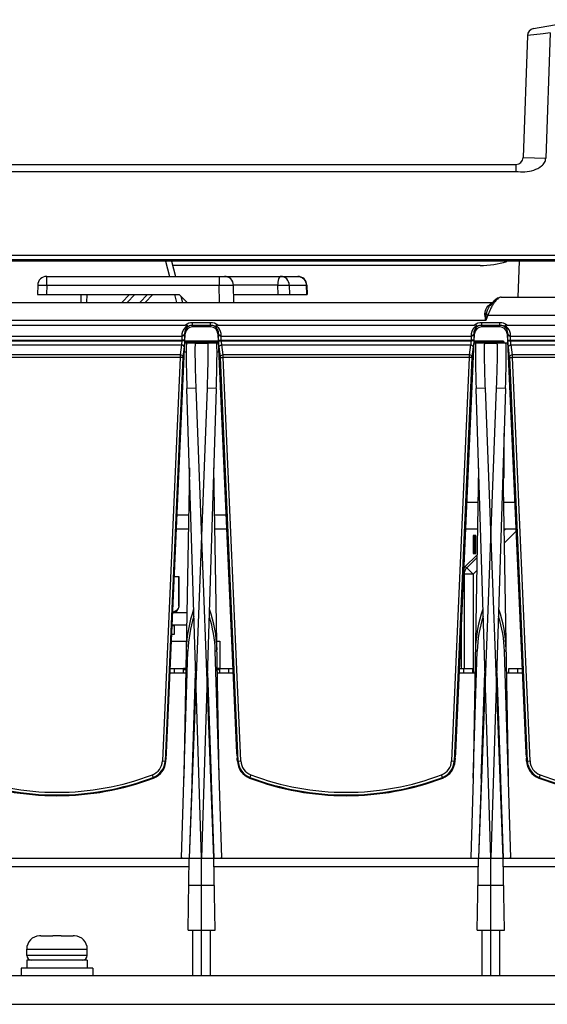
# Model space of a CAD drawing. Header units: millimetres. Extents: x 0 to 2125, y 1 to 1486.
# Tile 13 of 55: x 301 to 359, y 599 to 708. Entities that reach past the tile are written whole.
import ezdxf

# ---------------------------------------------------------------- set-up
doc = ezdxf.new("R2010")
doc.units = ezdxf.units.MM
doc.header["$LTSCALE"] = 77.505185
doc.layers.get('0').update_dxf_attribs({"linetype": 'CONTINUOUS'})

msp = doc.modelspace()

# ---------------------------------------------------------------- linework, layer by layer
at = {"linetype": 'Continuous'}
for p, q in [((357.58611, 706.70337), (363.05003, 707.69681)), ((356.9297, 705.94419), (356.45836, 692.44677)), ((358.66055, 706.13946), (356.9297, 705.94419)), ((359.44112, 706.22753), (358.66055, 706.13946)), ((359.44112, 706.22753), (358.95684, 692.35953)), ((356.45836, 692.44677), (358.95684, 692.35953)), ((140.67839, 691.67469), (355.65885, 691.67469)), ((355.65885, 691.67469), (355.65885, 690.87469)), ((139.87839, 690.87469), (355.65885, 690.87469)), ((158.40881, 681.63286), (364.92783, 681.63286)), ((158.40881, 681.13476), (364.92783, 681.13476)), ((365.10035, 680.96224), (158.58133, 680.96224)), ((316.87862, 680.96224), (317.33079, 679.27469)), ((317.53133, 680.96224), (317.98351, 679.27469)), ((351.70816, 680.47469), (317.66197, 680.47469)), ((355.91805, 676.97469), (356.0573, 680.96224)), ((303.7451, 678.29215), (303.7451, 679.27469)), ((303.7451, 679.27469), (331.51971, 679.27469)), ((322.81177, 679.27469), (322.81177, 678.29215)), ((302.74525, 678.29215), (302.72749, 677.27469)), ((303.7451, 678.29215), (303.72734, 677.27469)), ((303.7451, 678.29215), (322.81177, 678.29215)), ((322.84524, 676.37469), (322.81177, 678.29215)), ((324.445, 676.37469), (324.41153, 678.29215)), ((329.29292, 678.29215), (324.41153, 678.29215)), ((329.29292, 678.29215), (329.30321, 677.27469)), ((330.58281, 678.29215), (330.5931, 677.27469)), ((330.58281, 678.29215), (332.4543, 678.29215)), ((332.4543, 678.29215), (332.51946, 678.29721)), ((332.4543, 678.29215), (332.47721, 677.27469)), ((332.51946, 678.29721), (332.54247, 677.27532)), ((302.72749, 677.27469), (318.37839, 677.27469)), ((307.52417, 677.27469), (307.50391, 676.37469)), ((308.16873, 677.27469), (308.14847, 676.37469)), ((312.04327, 676.37469), (312.89011, 677.27469)), ((313.47729, 677.27469), (312.63045, 676.37469)), ((314.89766, 677.27469), (314.06198, 676.37469)), ((315.48483, 677.27469), (314.64915, 676.37469)), ((317.86669, 677.27469), (318.10785, 676.37469)), ((318.37839, 677.27469), (319.27839, 676.37469)), ((318.57102, 677.08206), (318.76056, 676.37469)), ((324.42929, 677.27469), (332.5417, 677.27469)), ((256.69762, 676.37469), (353.06748, 676.37469)), ((352.74495, 675.96617), (352.74539, 675.96684)), ((352.79273, 676.03755), (352.74539, 675.96685)), ((353.19647, 676.53297), (352.79273, 676.03755)), ((354.02613, 676.97469), (383.73174, 676.97469)), ((352.56632, 674.97469), (352.32609, 674.37469)), ((352.56632, 674.97469), (352.39907, 675.04166)), ((352.56632, 674.97469), (385.19046, 674.97469)), ((352.32609, 674.37469), (257.43068, 674.37469)), ((290.66919, 673.87469), (319.08759, 673.87469)), ((319.87839, 673.68237), (319.87839, 674.14959)), ((321.87839, 674.14959), (319.87839, 674.14959)), ((321.87839, 673.85074), (319.87839, 673.85074)), ((321.87839, 673.68237), (321.87839, 674.14959)), ((322.66919, 673.87469), (351.08759, 673.87469)), ((351.87839, 673.68237), (351.87839, 674.14959)), ((353.87839, 674.14959), (351.87839, 674.14959)), ((353.87839, 673.85074), (351.87839, 673.85074)), ((353.87839, 673.68237), (353.87839, 674.14959)), ((354.66919, 673.87469), (383.08759, 673.87469)), ((317.00944, 626.507), (319.0709, 672.90995)), ((318.69847, 672.71408), (318.70073, 672.66256)), ((318.99704, 672.91317), (318.9993, 672.86166)), ((318.99704, 672.91317), (319.0709, 672.90995)), ((321.87839, 673.68237), (319.87839, 673.68237)), ((322.75974, 672.91317), (322.68588, 672.90995)), ((322.68588, 672.90995), (324.74734, 626.507)), ((322.75747, 672.86166), (322.75974, 672.91317)), ((323.05605, 672.66256), (323.05831, 672.71408)), ((349.00944, 626.507), (351.0709, 672.90995)), ((350.69847, 672.71408), (350.70073, 672.66256)), ((350.99704, 672.91317), (350.9993, 672.86166)), ((350.99704, 672.91317), (351.0709, 672.90995)), ((353.87839, 673.68237), (351.87839, 673.68237)), ((354.75974, 672.91317), (354.68588, 672.90995)), ((354.68588, 672.90995), (356.74734, 626.507)), ((354.75747, 672.86166), (354.75974, 672.91317)), ((355.05605, 672.66256), (355.05831, 672.71408)), ((291.05605, 672.66256), (318.70073, 672.66256)), ((291.06096, 672.20901), (318.69581, 672.20901)), ((291.06396, 672.14038), (318.69281, 672.14038)), ((291.11718, 671.68679), (318.6396, 671.68683)), ((318.6396, 671.68683), (318.49591, 670.59187)), ((318.69581, 672.20901), (318.69281, 672.14038)), ((318.99139, 672.12734), (318.69281, 672.14038)), ((318.99438, 672.19597), (318.69581, 672.20901)), ((318.99438, 672.19597), (318.99139, 672.12734)), ((319.68492, 671.87469), (319.0249, 671.87469)), ((319.02935, 671.97469), (322.72743, 671.97469)), ((322.72188, 672.09969), (319.0349, 672.09969)), ((320.21629, 671.88397), (319.21644, 671.86652)), ((319.76593, 671.89967), (319.76535, 671.86652)), ((320.21642, 671.89181), (319.76593, 671.89967)), ((320.21629, 671.88397), (320.87839, 671.88397)), ((320.87839, 671.88397), (321.54049, 671.88397)), ((321.99084, 671.89967), (321.54035, 671.89181)), ((322.54033, 671.86652), (321.54049, 671.88397)), ((321.99125, 671.8761), (321.99084, 671.89967)), ((322.73187, 671.87469), (322.07185, 671.87469)), ((322.76239, 672.19597), (323.06096, 672.20901)), ((322.76539, 672.12734), (322.76239, 672.19597)), ((322.76539, 672.12734), (323.06396, 672.14038)), ((323.05605, 672.66256), (350.70073, 672.66256)), ((323.06396, 672.14038), (323.06096, 672.20901)), ((323.06096, 672.20901), (350.69581, 672.20901)), ((323.06396, 672.14038), (350.69281, 672.14038)), ((323.11718, 671.68679), (350.6396, 671.68683)), ((323.26086, 670.59192), (323.11718, 671.68679)), ((350.6396, 671.68683), (350.49591, 670.59187)), ((350.69581, 672.20901), (350.69281, 672.14038)), ((350.99139, 672.12734), (350.69281, 672.14038)), ((350.99438, 672.19597), (350.69581, 672.20901)), ((350.99438, 672.19597), (350.99139, 672.12734)), ((351.68492, 671.87469), (351.0249, 671.87469)), ((351.02935, 671.97469), (354.22839, 671.97469)), ((354.22839, 672.09969), (351.0349, 672.09969)), ((352.21629, 671.88397), (351.21644, 671.86652)), ((351.76593, 671.89967), (351.76535, 671.86652)), ((352.21642, 671.89181), (351.76593, 671.89967)), ((352.21629, 671.88397), (352.87839, 671.88397)), ((352.87839, 671.88397), (353.54049, 671.88397)), ((353.99084, 671.89967), (353.54035, 671.89181)), ((354.54033, 671.86652), (353.54049, 671.88397)), ((353.99125, 671.8761), (353.99084, 671.89967)), ((354.22839, 671.87469), (354.07185, 671.87469)), ((354.22839, 671.97469), (354.22839, 671.87469)), ((354.35339, 671.87469), (354.35339, 671.97469)), ((354.73187, 671.87469), (354.35339, 671.87469)), ((354.76239, 672.19597), (355.06096, 672.20901)), ((354.76539, 672.12734), (354.76239, 672.19597)), ((354.76539, 672.12734), (355.06396, 672.14038)), ((355.05605, 672.66256), (382.70073, 672.66256)), ((355.06396, 672.14038), (355.06096, 672.20901)), ((355.06096, 672.20901), (382.69581, 672.20901)), ((355.06396, 672.14038), (382.69281, 672.14038)), ((355.11718, 671.68679), (382.6396, 671.68683)), ((355.26086, 670.59192), (355.11718, 671.68679)), ((318.49591, 670.59187), (291.26086, 670.59192)), ((318.93818, 671.46166), (318.79448, 670.36668)), ((319.17295, 670.87469), (318.98048, 670.87469)), ((322.7763, 670.87469), (322.58383, 670.87469)), ((322.9623, 670.36668), (322.8186, 671.46166)), ((350.49591, 670.59187), (323.26086, 670.59192)), ((350.93818, 671.46166), (350.79448, 670.36668)), ((354.9623, 670.36668), (354.8186, 671.46166)), ((382.49591, 670.59187), (355.26086, 670.59192)), ((318.49025, 670.30901), (291.26652, 670.30901)), ((318.49025, 670.30901), (316.53918, 625.62218)), ((318.78883, 670.29597), (316.83776, 625.60914)), ((318.78883, 670.29597), (318.49025, 670.30901)), ((322.96795, 670.29597), (323.26652, 670.30901)), ((324.91902, 625.60914), (322.96795, 670.29597)), ((325.21759, 625.62218), (323.26652, 670.30901)), ((350.49025, 670.30901), (323.26652, 670.30901)), ((350.49025, 670.30901), (348.53918, 625.62218)), ((350.78883, 670.29597), (348.83776, 625.60914)), ((350.78883, 670.29597), (350.49025, 670.30901)), ((354.96795, 670.29597), (355.26652, 670.30901)), ((356.91902, 625.60914), (354.96795, 670.29597)), ((357.21759, 625.62218), (355.26652, 670.30901)), ((382.49025, 670.30901), (355.26652, 670.30901)), ((320.27935, 666.88431), (319.24817, 666.86631)), ((320.87839, 614.87469), (319.24817, 666.86631)), ((321.47743, 666.88431), (319.52056, 614.87469)), ((322.23622, 614.87469), (320.27935, 666.88431)), ((322.5086, 666.86631), (320.87839, 614.87469)), ((322.5086, 666.86631), (321.47743, 666.88431)), ((352.27935, 666.88431), (351.24817, 666.86631)), ((352.87839, 614.87469), (351.24817, 666.86631)), ((353.47743, 666.88431), (351.52056, 614.87469)), ((354.23622, 614.87469), (352.27935, 666.88431)), ((354.5086, 666.86631), (352.87839, 614.87469)), ((354.5086, 666.86631), (353.47743, 666.88431)), ((354.35339, 656.97469), (354.35339, 661.91607)), ((319.52434, 658.05867), (318.92458, 623.69841)), ((322.83211, 623.70324), (322.23244, 658.05867)), ((351.52434, 658.05867), (350.92458, 623.69841)), ((354.83211, 623.70324), (354.23244, 658.05867)), ((354.25136, 656.97469), (354.35339, 656.97469)), ((350.24302, 654.27469), (351.47839, 654.27469)), ((354.29849, 654.27469), (355.51375, 654.27469)), ((318.18083, 652.87469), (319.43385, 652.87469)), ((322.32292, 652.87469), (323.57595, 652.87469)), ((319.40592, 651.27469), (318.10975, 651.27469)), ((323.64703, 651.27469), (322.35085, 651.27469)), ((351.40592, 651.27469), (350.10975, 651.27469)), ((355.64703, 651.27469), (354.35085, 651.27469)), ((354.48558, 651.27469), (354.35316, 651.14246)), ((355.6578, 651.03226), (354.3774, 649.75366)), ((350.91566, 650.57469), (350.91566, 648.57469)), ((351.22839, 650.57469), (350.91566, 650.57469)), ((351.07839, 648.57469), (351.07839, 650.57469)), ((351.22839, 648.57469), (351.22839, 650.57469)), ((350.00901, 647.09591), (351.35647, 648.44148)), ((351.35129, 648.1448), (350.21528, 647.01038)), ((350.91566, 648.57469), (351.22839, 648.57469)), ((350.21528, 647.01038), (350.00901, 647.09591)), ((350.92178, 646.30289), (350.21528, 647.01038)), ((351.32619, 646.70672), (350.92178, 646.30289)), ((318.38172, 646.02469), (317.87651, 646.02469)), ((318.35815, 642.77803), (318.35815, 646.02469)), ((318.38172, 642.77803), (318.38172, 646.02469)), ((349.92194, 646.30289), (349.88947, 646.31635)), ((349.92194, 646.30289), (349.92194, 635.87469)), ((350.92178, 646.30289), (349.92194, 646.30289)), ((350.92178, 646.30289), (350.92178, 635.37469)), ((318.35815, 642.77803), (318.38172, 642.77803)), ((319.24446, 642.02469), (317.69881, 642.02469)), ((317.82839, 640.57469), (317.6344, 640.57469)), ((317.63884, 640.67469), (319.2209, 640.67469)), ((317.82839, 640.57469), (317.82839, 639.62469)), ((349.62839, 635.87469), (349.62839, 640.43945)), ((349.62839, 635.87469), (349.62839, 640.43945)), ((317.55887, 638.87469), (319.18948, 638.87469)), ((317.82839, 639.62469), (317.59219, 639.62469)), ((322.56729, 638.87469), (322.87839, 638.87469)), ((322.87839, 638.87469), (322.87839, 635.87469)), ((318.65099, 614.8904), (319.36151, 637.78795)), ((319.29773, 637.7831), (319.17013, 637.77384)), ((319.36151, 637.78795), (319.29773, 637.7831)), ((323.10578, 614.8904), (322.39526, 637.78795)), ((322.45904, 637.7831), (322.39526, 637.78795)), ((322.58665, 637.77384), (322.45904, 637.7831)), ((350.92452, 623.70324), (351.36151, 637.78795)), ((351.29773, 637.7831), (351.17013, 637.77384)), ((351.36151, 637.78795), (351.29773, 637.7831)), ((355.10578, 614.8904), (354.39526, 637.78795)), ((354.45904, 637.7831), (354.39526, 637.78795)), ((354.58665, 637.77384), (354.45904, 637.7831)), ((317.4256, 635.87469), (318.87839, 635.87469)), ((317.87839, 635.37469), (317.87839, 635.87469)), ((318.87839, 635.37469), (318.87839, 635.87469)), ((319.13711, 635.87469), (318.87839, 635.87469)), ((318.87839, 635.72825), (319.13456, 635.72825)), ((322.87839, 635.87469), (322.61966, 635.87469)), ((322.62222, 635.72825), (322.87839, 635.72825)), ((322.87839, 635.37469), (322.87839, 635.87469)), ((322.87839, 635.87469), (324.33118, 635.87469)), ((323.87839, 635.37469), (323.87839, 635.87469)), ((349.4256, 635.87469), (350.87839, 635.87469)), ((349.87839, 635.37469), (349.87839, 635.87469)), ((350.87839, 635.37469), (350.87839, 635.87469)), ((354.87839, 635.37469), (354.87839, 635.87469)), ((354.87839, 635.87469), (356.33118, 635.87469)), ((355.87839, 635.37469), (355.87839, 635.87469)), ((317.40338, 635.37469), (319.12839, 635.37469)), ((320.22697, 635.37189), (319.52056, 614.87469)), ((319.82428, 623.68753), (320.21778, 635.37219)), ((321.52981, 635.37189), (322.23622, 614.87469)), ((321.539, 635.37219), (321.93249, 623.68753)), ((322.62839, 635.37469), (324.35339, 635.37469)), ((349.40338, 635.37469), (351.12839, 635.37469)), ((352.22697, 635.37189), (351.52056, 614.87469)), ((351.82428, 623.68753), (352.21778, 635.37219)), ((353.52981, 635.37189), (354.23622, 614.87469)), ((353.539, 635.37219), (353.93249, 623.68753)), ((354.62839, 635.37469), (356.35339, 635.37469)), ((316.92143, 625.60549), (316.92984, 625.79473)), ((316.94114, 625.93502), (316.99813, 626.36671)), ((324.75865, 626.36671), (324.81563, 625.93502)), ((324.83535, 625.60549), (324.82694, 625.79473)), ((348.92143, 625.60549), (348.92984, 625.79473)), ((348.94114, 625.93502), (348.99813, 626.36671)), ((356.75865, 626.36671), (356.81563, 625.93502)), ((356.83535, 625.60549), (356.82694, 625.79473)), ((316.53918, 625.62218), (316.92143, 625.60549)), ((324.83535, 625.60549), (325.21759, 625.62218)), ((348.53918, 625.62218), (348.92143, 625.60549)), ((356.83535, 625.60549), (357.21759, 625.62218)), ((315.56325, 623.72826), (315.42797, 624.08463)), ((326.3288, 624.08463), (326.19352, 623.72826)), ((347.56325, 623.72826), (347.42797, 624.08463)), ((350.92454, 623.7037), (350.65099, 614.8904)), ((358.3288, 624.08463), (358.19352, 623.72826)), ((318.74406, 614.88864), (318.65099, 614.8904)), ((323.10578, 614.8904), (322.99541, 614.88833)), ((350.74406, 614.88864), (350.65099, 614.8904)), ((355.10578, 614.8904), (354.99541, 614.88833)), ((288.87839, 614.87469), (320.87839, 614.87469)), ((319.50341, 613.89215), (290.25337, 613.89215)), ((319.38092, 606.87469), (319.52056, 614.87469)), ((320.87839, 601.87469), (320.87839, 614.87469)), ((320.87839, 601.87469), (320.87839, 614.87469)), ((320.87839, 614.87469), (352.87839, 614.87469)), ((322.37586, 606.87469), (322.23622, 614.87469)), ((351.50341, 613.89215), (322.25337, 613.89215)), ((351.38092, 606.87469), (351.52056, 614.87469)), ((352.87839, 601.87469), (352.87839, 614.87469)), ((352.87839, 601.87469), (352.87839, 614.87469)), ((352.87839, 614.87469), (384.87839, 614.87469)), ((354.37586, 606.87469), (354.23622, 614.87469)), ((383.50341, 613.89215), (354.25337, 613.89215)), ((319.46819, 611.87469), (320.87839, 611.87469)), ((320.87839, 611.87469), (322.28858, 611.87469)), ((351.46819, 611.87469), (352.87839, 611.87469)), ((352.87839, 611.87469), (354.28858, 611.87469)), ((302.92839, 606.26705), (302.92839, 606.27136)), ((303.08395, 606.27469), (304.42839, 606.27469)), ((304.42839, 606.26705), (304.42839, 606.27469)), ((305.32839, 606.27469), (305.32839, 606.26705)), ((305.32839, 606.27469), (306.67282, 606.27469)), ((306.82839, 606.27136), (306.82839, 606.26705)), ((319.38092, 606.87469), (320.87839, 606.87469)), ((319.87839, 606.87469), (319.87839, 601.87469)), ((320.87839, 606.87469), (322.37586, 606.87469)), ((321.87839, 601.87469), (321.87839, 606.87469)), ((351.38092, 606.87469), (352.87839, 606.87469)), ((351.87839, 606.87469), (351.87839, 601.87469)), ((352.87839, 606.87469), (354.37586, 606.87469)), ((353.87839, 601.87469), (353.87839, 606.87469)), ((301.52839, 604.07469), (301.52839, 604.77469)), ((301.52839, 604.07469), (301.52839, 604.77469)), ((301.52839, 604.77469), (308.22839, 604.77469)), ((308.22839, 604.07469), (301.52839, 604.07469)), ((308.22839, 604.07469), (308.22839, 604.77469)), ((308.22839, 604.07469), (308.22839, 604.77469)), ((301.52839, 603.57469), (301.52839, 602.67469)), ((308.22833, 603.57469), (301.52845, 603.57469)), ((308.22839, 603.57469), (308.22839, 602.67469)), ((152.37839, 601.87469), (457.37839, 601.87469)), ((300.92839, 602.67469), (300.92839, 601.87469)), ((308.82839, 602.67469), (300.92839, 602.67469)), ((308.82839, 602.67469), (308.82839, 601.87469)), ((203.37839, 598.67469), (406.37839, 598.67469))]:
    msp.add_line(p, q, dxfattribs=at)
msp.add_lwpolyline([(354.0267, 676.97469), (353.60101, 676.85077), (353.19647, 676.53297)], dxfattribs=at)
for centre, radius, start, end in [((357.72922, 705.91627), 0.8, 100.3048465, 178), ((355.65885, 692.47469), 0.8, 270, 358), ((355.65885, 692.47469), 0.8, 270, 357.7480227), ((351.70816, 690.47469), 10, 270, 287.1316442), ((303.7451, 678.27469), 1, 90, 179), ((323.41168, 678.27469), 1, 1, 90), ((331.52009, 678.27508), 0.99961, 1.2683806, 90.0216174), ((353.47177, 675.17717), 1.21571, 117.8728657, 127.9195711), ((356.33558, 674.15962), 3.78575, 144.0735316, 146.6893192), ((355.84647, 674.51452), 3.18145, 141.28728, 144.0807466), ((319.88316, 672.7676), 1.18572, 118.3510364, 173.1246595), ((319.87839, 672.87469), 1.2749, 90, 128.3370302), ((319.87839, 672.87469), 0.97604, 90, 118.1342253), ((321.87839, 672.87469), 1.2749, 51.6629698, 90), ((321.87839, 672.87469), 0.97604, 61.8657747, 90), ((321.87375, 672.76796), 1.18538, 20.0908137, 61.6461654), ((351.8831, 672.76762), 1.18566, 118.3489851, 173.1265292), ((351.87839, 672.87469), 1.2749, 90, 128.3370302), ((351.87839, 672.87469), 0.97604, 90, 118.1342253), ((353.87839, 672.87469), 1.2749, 51.6629698, 90), ((353.87839, 672.87469), 0.97604, 61.8657747, 90), ((353.87406, 672.76811), 1.18504, 20.0901252, 61.6565351), ((319.89047, 672.76618), 1.19314, 173.099083, 182.5029276), ((319.88248, 672.97865), 0.88785, 121.5323, 184.2293636), ((321.87461, 672.97895), 0.88744, 10.8782202, 58.4748077), ((321.86854, 672.97811), 0.89356, 355.8325202, 10.8575578), ((351.89045, 672.76618), 1.19312, 173.1001816, 182.502964), ((351.88248, 672.97865), 0.88785, 121.5323034, 184.2293602), ((353.87471, 672.97903), 0.88732, 12.4396535, 58.4777108), ((353.8677, 672.978), 0.89438, 355.8436347, 12.4073697), ((354.22839, 671.97469), 0.125, 0, 90), ((350.92197, 646.30281), 1.00003, 134.964114, 179.9956858), ((317.62839, 642.77803), 0.75333, 275.4286643, 0), ((334.25813, 637.49846), 15.09128, 160.9139082, 178.371113), ((307.49865, 637.49846), 15.09128, 1.628887, 19.0860918), ((366.25813, 637.49846), 15.09128, 160.9139082, 178.371113), ((339.49865, 637.49846), 15.09128, 1.628887, 19.0860918), ((334.19334, 637.21726), 14.8428, 162.7020309, 177.7964809), ((307.56557, 637.21763), 14.84065, 2.2024207, 17.2990675), ((366.19334, 637.21726), 14.8428, 162.7020309, 177.7964809), ((339.56557, 637.21763), 14.84065, 2.2024207, 17.2990675), ((314.81573, 625.69743), 1.7251, 290.7876177, 357.5), ((314.81573, 625.69743), 2.02396, 290.7876177, 357.5), ((326.94105, 625.69743), 2.02396, 182.5, 249.2123823), ((326.94105, 625.69743), 1.7251, 182.5, 249.2123823), ((346.81573, 625.69743), 1.7251, 290.7876177, 357.5), ((346.81573, 625.69743), 2.02396, 290.7876177, 357.5), ((358.94105, 625.69743), 2.02396, 182.5, 249.2123823), ((358.94105, 625.69743), 1.7251, 182.5, 249.2123823), ((304.87839, 651.87469), 30.02396, 249.2123823, 290.7876177), ((304.87839, 651.87469), 29.7251, 249.2123823, 290.7876177), ((336.87839, 651.87469), 30.02396, 249.2123823, 290.7876177), ((336.87839, 651.87469), 29.7251, 249.2123823, 290.7876177), ((368.87839, 651.87469), 30.02396, 249.2123823, 290.7876177), ((368.87839, 651.87469), 29.7251, 249.2123823, 290.7876177), ((303.02839, 604.77469), 1.5, 93.8225537, 180), ((303.08324, 604.69882), 1.57586, 93.7574648, 95.6391601), ((303.08369, 604.69191), 1.58278, 91.8768413, 93.7573031), ((303.08393, 604.68423), 1.59046, 89.9993022, 91.8766762), ((304.74356, 592.3206), 13.95001, 90.8324739, 91.2945754), ((304.87839, 583.34123), 22.93039, 89.1566447, 90.8433615), ((305.01322, 592.32056), 13.95005, 88.705425, 89.1675353), ((306.67284, 604.68423), 1.59046, 88.1233238, 90.0006978), ((306.67309, 604.69191), 1.58278, 86.2426969, 88.1231587), ((306.67354, 604.69882), 1.57586, 84.3608399, 86.2425352), ((306.72839, 604.77469), 1.5, 0, 86.1774463), ((302.02839, 604.07469), 0.5, 180, 270), ((307.72839, 604.07469), 0.5, 270, 0)]:
    msp.add_arc(centre, radius, start, end, dxfattribs=at)
for centre, major_axis, ratio, start_param, end_param in [((319.87839, 672.87408), (0, 0.80829), 0.999999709, 0, 1.526400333), ((321.87839, 672.87408), (0, 0.80829), 0.999999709, -1.526400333, 0), ((351.87839, 672.87408), (0, 0.80829), 0.999999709, 0, 1.526400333), ((353.87839, 672.87408), (0, 0.80829), 0.999999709, -1.526400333, 0), ((350.71582, 646.38829), (0.92391, -0.38308), 0.999821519, 2.748605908, 2.897045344), ((316.94727, 625.79298), (0.0088, 0.2), 0.087404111, 0.784880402, 1.565915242), ((316.992, 626.50875), (0.0088, 0.2), 0.087404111, -2.356712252, -1.575677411), ((324.76478, 626.50875), (-0.0088, 0.2), 0.087404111, -4.707507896, -3.926473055), ((324.8095, 625.79298), (-0.0088, 0.2), 0.087404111, 4.717270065, 5.498304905), ((348.94727, 625.79298), (0.0088, 0.2), 0.087404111, 0.784880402, 1.565915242), ((348.992, 626.50875), (0.0088, 0.2), 0.087404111, -2.356712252, -1.575677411), ((356.76478, 626.50875), (-0.0088, 0.2), 0.087404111, -4.707507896, -3.926473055), ((356.8095, 625.79298), (-0.0088, 0.2), 0.087404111, 4.717270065, 5.498304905), ((314.81573, 625.69904), (0, 2.10778), 0.999999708, -2.779051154, -1.615192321), ((326.94105, 625.69904), (0, 2.10778), 0.999999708, -4.667992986, -3.504134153), ((346.81573, 625.69904), (0, 2.10778), 0.999999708, -2.779051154, -1.615192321), ((358.94105, 625.69904), (0, 2.10778), 0.999999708, -4.667992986, -3.504134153), ((304.87839, 651.8977), (0, 30.12778), 0.999999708, -3.504134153, -2.779051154), ((336.87839, 651.8977), (0, 30.12778), 0.999999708, -3.504134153, -2.779051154), ((368.87839, 651.8977), (0, 30.12778), 0.999999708, -3.504134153, -2.779051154)]:
    msp.add_ellipse(centre, major_axis=major_axis, ratio=ratio, start_param=start_param, end_param=end_param, dxfattribs=at)
for points, knots in [([(355.65885, 690.87469), (355.98964, 690.87564), (356.6526, 690.81766), (357.63568, 691.00221), (358.40312, 691.36045), (358.85559, 691.86122), (358.95081, 692.19432), (358.95684, 692.35953)], [0, 0, 0, 0, 0.250238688, 0.500265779, 0.749675, 0.874943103, 1, 1, 1, 1]), ([(329.64822, 679.27469), (329.52168, 679.27469), (329.31384, 678.84683), (329.29438, 678.52684), (329.29292, 678.29215)], [0, 0, 0, 0, 0.350294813, 1, 1, 1, 1]), ([(330.58281, 678.29215), (330.57873, 678.54207), (330.39071, 679.05044), (329.88662, 679.27469), (329.64822, 679.27469)], [0, 0, 0, 0, 0.511827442, 1, 1, 1, 1]), ([(331.51971, 679.27469), (331.75818, 679.27469), (332.26224, 679.05031), (332.45023, 678.54199), (332.4543, 678.29215)], [0, 0, 0, 0, 0.488316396, 1, 1, 1, 1]), ([(302.74525, 678.29215), (302.74536, 678.29872), (302.78572, 678.29007), (302.82806, 678.30177), (302.9268, 678.29754), (303.10303, 678.30108), (303.383, 678.29705), (303.61775, 678.29437), (303.7451, 678.29215)], [0, 0, 0, 0, 0.019705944, 0.076639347, 0.168834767, 0.293105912, 0.617976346, 1, 1, 1, 1]), ([(322.81177, 678.29215), (323.01567, 678.29437), (323.39103, 678.29649), (323.83899, 678.3023), (324.12061, 678.2961), (324.27931, 678.30512), (324.34638, 678.28474), (324.41143, 678.30249), (324.41153, 678.29215)], [0, 0, 0, 0, 0.382342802, 0.706640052, 0.831057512, 0.923575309, 0.980614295, 1, 1, 1, 1]), ([(329.29292, 678.29215), (329.42114, 678.29454), (329.85102, 678.29896), (330.28143, 678.30693), (330.58281, 678.29215)], [0, 0, 0, 0, 0.298255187, 1, 1, 1, 1]), ([(352.22843, 675.165), (352.23349, 675.27095), (352.29541, 675.63798), (352.51616, 675.97391), (352.72465, 676.13621)], [0, 0, 0, 0, 0.28645465, 1, 1, 1, 1]), ([(352.4212, 675.18635), (352.43579, 675.2601), (352.50733, 675.53373), (352.6313, 675.79281), (352.74495, 675.96617)], [0, 0, 0, 0, 0.266146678, 1, 1, 1, 1]), ([(353.81406, 676.91351), (353.77641, 676.89347), (353.60511, 676.78211), (353.46475, 676.62974), (353.36401, 676.50425)], [0, 0, 0, 0, 0.209494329, 1, 1, 1, 1]), ([(354.02613, 676.97469), (353.97275, 676.97469), (353.89872, 676.95512), (353.83221, 676.92317), (353.81406, 676.91351)], [0, 0, 0, 0, 0.721895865, 1, 1, 1, 1]), ([(352.95026, 675.86404), (352.91365, 675.79545), (352.76774, 675.50714), (352.64536, 675.20695), (352.56632, 674.97469)], [0, 0, 0, 0, 0.240650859, 1, 1, 1, 1]), ([(319.41815, 673.73541), (319.41213, 673.73457), (319.36976, 673.74715), (319.34295, 673.78329), (319.3201, 673.8111)], [0, 0, 0, 0, 0.144412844, 1, 1, 1, 1]), ([(322.33863, 673.73541), (322.34465, 673.73457), (322.38703, 673.74716), (322.41382, 673.78334), (322.43671, 673.81114)], [0, 0, 0, 0, 0.144388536, 1, 1, 1, 1]), ([(351.41815, 673.73541), (351.41213, 673.73457), (351.36976, 673.74714), (351.34296, 673.78328), (351.32011, 673.81109)], [0, 0, 0, 0, 0.1444178, 1, 1, 1, 1]), ([(354.33863, 673.73541), (354.34464, 673.73457), (354.38701, 673.74715), (354.41382, 673.78328), (354.43667, 673.81109)], [0, 0, 0, 0, 0.14440969, 1, 1, 1, 1]), ([(318.99704, 672.91317), (318.98972, 672.85715), (318.93152, 672.78591), (318.86133, 672.75084), (318.84032, 672.74243)], [0, 0, 0, 0, 0.714041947, 1, 1, 1, 1]), ([(318.9993, 672.86166), (318.99198, 672.80563), (318.93378, 672.7344), (318.86358, 672.69932), (318.84258, 672.69091)], [0, 0, 0, 0, 0.714041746, 1, 1, 1, 1]), ([(322.76239, 672.19597), (322.75973, 672.25712), (322.75208, 672.4789), (322.75038, 672.70109), (322.75747, 672.86166)], [0, 0, 0, 0, 0.275778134, 1, 1, 1, 1]), ([(322.75747, 672.86166), (322.7648, 672.80563), (322.82299, 672.7344), (322.89319, 672.69932), (322.9142, 672.69091)], [0, 0, 0, 0, 0.714041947, 1, 1, 1, 1]), ([(322.75974, 672.91317), (322.76706, 672.85715), (322.82526, 672.78591), (322.89545, 672.75084), (322.91646, 672.74243)], [0, 0, 0, 0, 0.714041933, 1, 1, 1, 1]), ([(350.99704, 672.91317), (350.98972, 672.85715), (350.93152, 672.78591), (350.86133, 672.75084), (350.84032, 672.74243)], [0, 0, 0, 0, 0.714041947, 1, 1, 1, 1]), ([(350.9993, 672.86166), (350.99198, 672.80563), (350.93378, 672.7344), (350.86358, 672.69932), (350.84258, 672.69091)], [0, 0, 0, 0, 0.714041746, 1, 1, 1, 1]), ([(354.76239, 672.19597), (354.75973, 672.25712), (354.75208, 672.4789), (354.75038, 672.70109), (354.75747, 672.86166)], [0, 0, 0, 0, 0.275778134, 1, 1, 1, 1]), ([(354.75747, 672.86166), (354.7648, 672.80563), (354.82299, 672.7344), (354.89319, 672.69932), (354.9142, 672.69091)], [0, 0, 0, 0, 0.714041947, 1, 1, 1, 1]), ([(354.75974, 672.91317), (354.76706, 672.85715), (354.82526, 672.78591), (354.89545, 672.75084), (354.91646, 672.74243)], [0, 0, 0, 0, 0.714041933, 1, 1, 1, 1]), ([(318.69281, 672.14038), (318.69014, 672.09853), (318.67834, 671.94675), (318.66045, 671.79517), (318.6396, 671.68683)], [0, 0, 0, 0, 0.275419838, 1, 1, 1, 1]), ([(318.93818, 671.46166), (318.93695, 671.48983), (318.89204, 671.61948), (318.7424, 671.68008), (318.6396, 671.68683)], [0, 0, 0, 0, 0.214912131, 1, 1, 1, 1]), ([(318.70073, 672.66256), (318.70282, 672.63021), (318.70846, 672.47902), (318.7034, 672.32759), (318.69581, 672.20901)], [0, 0, 0, 0, 0.214363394, 1, 1, 1, 1]), ([(318.99139, 672.12734), (318.98871, 672.06604), (318.97695, 671.84374), (318.95916, 671.62156), (318.93818, 671.46166)], [0, 0, 0, 0, 0.2756124, 1, 1, 1, 1]), ([(319.00391, 672.66333), (319.00414, 672.62672), (319.00393, 672.47089), (318.99957, 672.31508), (318.99438, 672.19597)], [0, 0, 0, 0, 0.234937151, 1, 1, 1, 1]), ([(319.21644, 671.86652), (319.20754, 671.86652), (319.20268, 671.81888), (319.19172, 671.76032), (319.18585, 671.63356), (319.1792, 671.47212), (319.17515, 671.2617), (319.17148, 670.90098), (319.1728, 670.3566), (319.18137, 669.60867), (319.19715, 668.75518), (319.21946, 667.8292), (319.23798, 667.19143), (319.24817, 666.86631)], [0, 0, 0, 0, 0.005332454, 0.01985177, 0.043726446, 0.076778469, 0.118705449, 0.169111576, 0.293365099, 0.444782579, 0.617551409, 0.805021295, 1, 1, 1, 1]), ([(320.27935, 666.88431), (320.25744, 667.46655), (320.22073, 668.55771), (320.18876, 669.85551), (320.17798, 670.73592), (320.17665, 671.22605), (320.18358, 671.57788), (320.19095, 671.76525), (320.20031, 671.83308)], [0, 0, 0, 0, 0.353065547, 0.661586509, 0.786612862, 0.886636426, 0.958502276, 1, 1, 1, 1]), ([(320.20031, 671.83308), (320.20209, 671.84592), (320.20468, 671.86001), (320.21119, 671.88397), (320.21629, 671.88397)], [0, 0, 0, 0, 0.717624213, 1, 1, 1, 1]), ([(321.55646, 671.83308), (321.56583, 671.76525), (321.5732, 671.57788), (321.58012, 671.22605), (321.5788, 670.73592), (321.56801, 669.85551), (321.53605, 668.55771), (321.49933, 667.46655), (321.47743, 666.88431)], [0, 0, 0, 0, 0.041497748, 0.113363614, 0.213387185, 0.338413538, 0.646934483, 1, 1, 1, 1]), ([(321.54049, 671.88397), (321.54559, 671.88397), (321.5521, 671.86001), (321.55469, 671.84592), (321.55646, 671.83308)], [0, 0, 0, 0, 0.282375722, 1, 1, 1, 1]), ([(322.5086, 666.86631), (322.5188, 667.19143), (322.53731, 667.8292), (322.55962, 668.75518), (322.57541, 669.60867), (322.58398, 670.3566), (322.58529, 670.90098), (322.58163, 671.2617), (322.57758, 671.47212), (322.57092, 671.63356), (322.56506, 671.76032), (322.55409, 671.81888), (322.54923, 671.86652), (322.54033, 671.86652)], [0, 0, 0, 0, 0.194978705, 0.38244859, 0.55521742, 0.706634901, 0.830888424, 0.881294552, 0.923221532, 0.956273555, 0.98014823, 0.994667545, 1, 1, 1, 1]), ([(322.8186, 671.46166), (322.81238, 671.50905), (322.7874, 671.73031), (322.773, 671.95266), (322.76539, 672.12734)], [0, 0, 0, 0, 0.214672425, 1, 1, 1, 1]), ([(322.8186, 671.46166), (322.81982, 671.48983), (322.86473, 671.61948), (323.01438, 671.68008), (323.11717, 671.68683)], [0, 0, 0, 0, 0.214912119, 1, 1, 1, 1]), ([(323.06096, 672.20901), (323.0583, 672.25064), (323.05065, 672.40165), (323.04899, 672.55326), (323.05605, 672.66256)], [0, 0, 0, 0, 0.275801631, 1, 1, 1, 1]), ([(323.11718, 671.68679), (323.11099, 671.71896), (323.08604, 671.86923), (323.07159, 672.02109), (323.06396, 672.14038)], [0, 0, 0, 0, 0.215096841, 1, 1, 1, 1]), ([(350.69281, 672.14038), (350.69014, 672.09853), (350.67834, 671.94675), (350.66045, 671.79517), (350.6396, 671.68683)], [0, 0, 0, 0, 0.275419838, 1, 1, 1, 1]), ([(350.93818, 671.46166), (350.93695, 671.48983), (350.89204, 671.61948), (350.7424, 671.68008), (350.6396, 671.68683)], [0, 0, 0, 0, 0.214912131, 1, 1, 1, 1]), ([(350.70073, 672.66256), (350.70282, 672.63021), (350.70846, 672.47902), (350.7034, 672.32759), (350.69581, 672.20901)], [0, 0, 0, 0, 0.214363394, 1, 1, 1, 1]), ([(350.99139, 672.12734), (350.98871, 672.06604), (350.97695, 671.84374), (350.95916, 671.62156), (350.93818, 671.46166)], [0, 0, 0, 0, 0.2756124, 1, 1, 1, 1]), ([(351.00391, 672.66333), (351.00414, 672.62672), (351.00393, 672.47089), (350.99957, 672.31508), (350.99438, 672.19597)], [0, 0, 0, 0, 0.234937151, 1, 1, 1, 1]), ([(351.21644, 671.86652), (351.20754, 671.86652), (351.20268, 671.81888), (351.19172, 671.76032), (351.18585, 671.63356), (351.1792, 671.47212), (351.17515, 671.2617), (351.17148, 670.90098), (351.1728, 670.3566), (351.18137, 669.60867), (351.19715, 668.75518), (351.21946, 667.8292), (351.23798, 667.19143), (351.24817, 666.86631)], [0, 0, 0, 0, 0.005332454, 0.01985177, 0.043726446, 0.076778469, 0.118705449, 0.169111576, 0.293365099, 0.444782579, 0.617551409, 0.805021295, 1, 1, 1, 1]), ([(352.27935, 666.88431), (352.25744, 667.46655), (352.22073, 668.55771), (352.18876, 669.85551), (352.17798, 670.73592), (352.17665, 671.22605), (352.18358, 671.57788), (352.19095, 671.76525), (352.20031, 671.83308)], [0, 0, 0, 0, 0.353065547, 0.661586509, 0.786612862, 0.886636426, 0.958502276, 1, 1, 1, 1]), ([(352.20031, 671.83308), (352.20209, 671.84592), (352.20468, 671.86001), (352.21119, 671.88397), (352.21629, 671.88397)], [0, 0, 0, 0, 0.717624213, 1, 1, 1, 1]), ([(353.55646, 671.83308), (353.56583, 671.76525), (353.5732, 671.57788), (353.58012, 671.22605), (353.5788, 670.73592), (353.56801, 669.85551), (353.53605, 668.55771), (353.49933, 667.46655), (353.47743, 666.88431)], [0, 0, 0, 0, 0.041497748, 0.113363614, 0.213387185, 0.338413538, 0.646934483, 1, 1, 1, 1]), ([(353.54049, 671.88397), (353.54559, 671.88397), (353.5521, 671.86001), (353.55469, 671.84592), (353.55646, 671.83308)], [0, 0, 0, 0, 0.282375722, 1, 1, 1, 1]), ([(354.5086, 666.86631), (354.5188, 667.19143), (354.53731, 667.8292), (354.55962, 668.75518), (354.57541, 669.60867), (354.58398, 670.3566), (354.58529, 670.90098), (354.58163, 671.2617), (354.57758, 671.47212), (354.57092, 671.63356), (354.56506, 671.76032), (354.55409, 671.81888), (354.54923, 671.86652), (354.54033, 671.86652)], [0, 0, 0, 0, 0.194978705, 0.38244859, 0.55521742, 0.706634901, 0.830888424, 0.881294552, 0.923221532, 0.956273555, 0.98014823, 0.994667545, 1, 1, 1, 1]), ([(354.8186, 671.46166), (354.81238, 671.50905), (354.7874, 671.73031), (354.773, 671.95266), (354.76539, 672.12734)], [0, 0, 0, 0, 0.214672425, 1, 1, 1, 1]), ([(354.8186, 671.46166), (354.81982, 671.48983), (354.86473, 671.61948), (355.01438, 671.68008), (355.11717, 671.68683)], [0, 0, 0, 0, 0.214912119, 1, 1, 1, 1]), ([(355.06096, 672.20901), (355.0583, 672.25064), (355.05065, 672.40165), (355.04899, 672.55326), (355.05605, 672.66256)], [0, 0, 0, 0, 0.275801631, 1, 1, 1, 1]), ([(355.11718, 671.68679), (355.11099, 671.71896), (355.08604, 671.86923), (355.07159, 672.02109), (355.06396, 672.14038)], [0, 0, 0, 0, 0.215096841, 1, 1, 1, 1]), ([(318.49591, 670.59187), (318.49524, 670.57169), (318.4926, 670.47741), (318.49107, 670.38311), (318.49025, 670.30901)], [0, 0, 0, 0, 0.214186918, 1, 1, 1, 1]), ([(318.79448, 670.36668), (318.79326, 670.39486), (318.74835, 670.5245), (318.5987, 670.58511), (318.49591, 670.59185)], [0, 0, 0, 0, 0.214911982, 1, 1, 1, 1]), ([(322.9623, 670.36668), (322.96352, 670.39486), (323.00843, 670.5245), (323.15807, 670.58511), (323.26087, 670.59185)], [0, 0, 0, 0, 0.214912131, 1, 1, 1, 1]), ([(323.26652, 670.30901), (323.26624, 670.33501), (323.265, 670.42933), (323.2631, 670.52364), (323.26087, 670.59192)], [0, 0, 0, 0, 0.275718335, 1, 1, 1, 1]), ([(350.49591, 670.59187), (350.49524, 670.57169), (350.4926, 670.47741), (350.49107, 670.38311), (350.49025, 670.30901)], [0, 0, 0, 0, 0.214186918, 1, 1, 1, 1]), ([(350.79448, 670.36668), (350.79326, 670.39486), (350.74835, 670.5245), (350.5987, 670.58511), (350.49591, 670.59185)], [0, 0, 0, 0, 0.214911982, 1, 1, 1, 1]), ([(354.9623, 670.36668), (354.96352, 670.39486), (355.00843, 670.5245), (355.15807, 670.58511), (355.26087, 670.59185)], [0, 0, 0, 0, 0.214912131, 1, 1, 1, 1]), ([(355.26652, 670.30901), (355.26624, 670.33501), (355.265, 670.42933), (355.2631, 670.52364), (355.26087, 670.59192)], [0, 0, 0, 0, 0.275718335, 1, 1, 1, 1]), ([(318.35815, 642.77803), (318.35815, 642.71511), (318.34046, 642.59829), (318.25606, 642.41471), (318.10613, 642.26048), (317.90434, 642.15892), (317.76896, 642.12257), (317.7026, 642.10922)], [0, 0, 0, 0, 0.185258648, 0.341483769, 0.58917291, 0.800684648, 1, 1, 1, 1])]:
    msp.add_open_spline(points, degree=3, knots=knots, dxfattribs=at)
for points in [[(353.0069, 676.30126), (352.97172, 676.2863), (352.93722, 676.26969), (352.90341, 676.25184)], [(352.97226, 676.24841), (352.94939, 676.24615), (352.92596, 676.24742), (352.90341, 676.25184)], [(353.17181, 676.23868), (353.09206, 676.11748), (353.01857, 675.99203), (352.95026, 675.86404)], [(352.23181, 675.01289), (352.22702, 675.06338), (352.22615, 675.11434), (352.22843, 675.165)], [(352.4212, 675.18635), (352.35926, 675.16785), (352.29305, 675.16283), (352.22844, 675.16495)], [(352.39907, 675.04166), (352.34474, 675.0259), (352.28823, 675.01707), (352.23181, 675.01289)], [(352.32609, 674.37469), (352.28947, 674.58659), (352.2521, 674.79881), (352.23181, 675.01289)], [(352.32609, 674.37469), (352.34743, 674.59732), (352.36872, 674.82008), (352.39907, 675.04166)], [(352.39907, 675.04166), (352.40412, 675.09019), (352.41171, 675.1385), (352.42118, 675.18636)], [(319.3201, 673.8111), (319.26907, 673.87317), (319.16794, 673.87469), (319.08759, 673.87469)], [(322.66919, 673.87469), (322.58885, 673.87469), (322.48777, 673.87316), (322.43671, 673.81114)], [(351.32011, 673.81109), (351.26909, 673.87317), (351.16794, 673.87469), (351.08759, 673.87469)], [(354.66919, 673.87469), (354.58883, 673.87469), (354.48769, 673.87317), (354.43667, 673.81109)], [(318.84032, 672.74243), (318.79555, 672.72452), (318.74667, 672.71514), (318.69847, 672.71408)], [(318.84258, 672.69091), (318.79781, 672.673), (318.74893, 672.66362), (318.70073, 672.66256)], [(318.9993, 672.86166), (319.00222, 672.7956), (319.00348, 672.72946), (319.00391, 672.66333)], [(322.9142, 672.69091), (322.95896, 672.673), (323.00784, 672.66362), (323.05605, 672.66256)], [(322.91646, 672.74243), (322.96122, 672.72452), (323.0101, 672.71514), (323.05831, 672.71408)], [(323.05831, 672.71408), (323.06513, 672.86945), (323.04045, 673.02911), (322.987, 673.17515)], [(350.84032, 672.74243), (350.79555, 672.72452), (350.74667, 672.71514), (350.69847, 672.71408)], [(350.84258, 672.69091), (350.79781, 672.673), (350.74893, 672.66362), (350.70073, 672.66256)], [(350.9993, 672.86166), (351.00222, 672.7956), (351.00348, 672.72946), (351.00391, 672.66333)], [(354.9142, 672.69091), (354.95896, 672.673), (355.00784, 672.66362), (355.05605, 672.66256)], [(354.91646, 672.74243), (354.96122, 672.72452), (355.0101, 672.71514), (355.05831, 672.71408)], [(355.05831, 672.71408), (355.06513, 672.86945), (355.04045, 673.02912), (354.987, 673.17517)], [(318.79448, 670.36668), (318.7914, 670.34324), (318.78986, 670.3196), (318.78883, 670.29597)], [(322.96795, 670.29597), (322.96692, 670.3196), (322.96537, 670.34324), (322.9623, 670.36668)], [(350.79448, 670.36668), (350.7914, 670.34324), (350.78986, 670.3196), (350.78883, 670.29597)], [(354.96795, 670.29597), (354.96692, 670.3196), (354.96537, 670.34324), (354.9623, 670.36668)]]:
    msp.add_open_spline(points, degree=3, dxfattribs=at)

doc.saveas('drawing.dxf')
